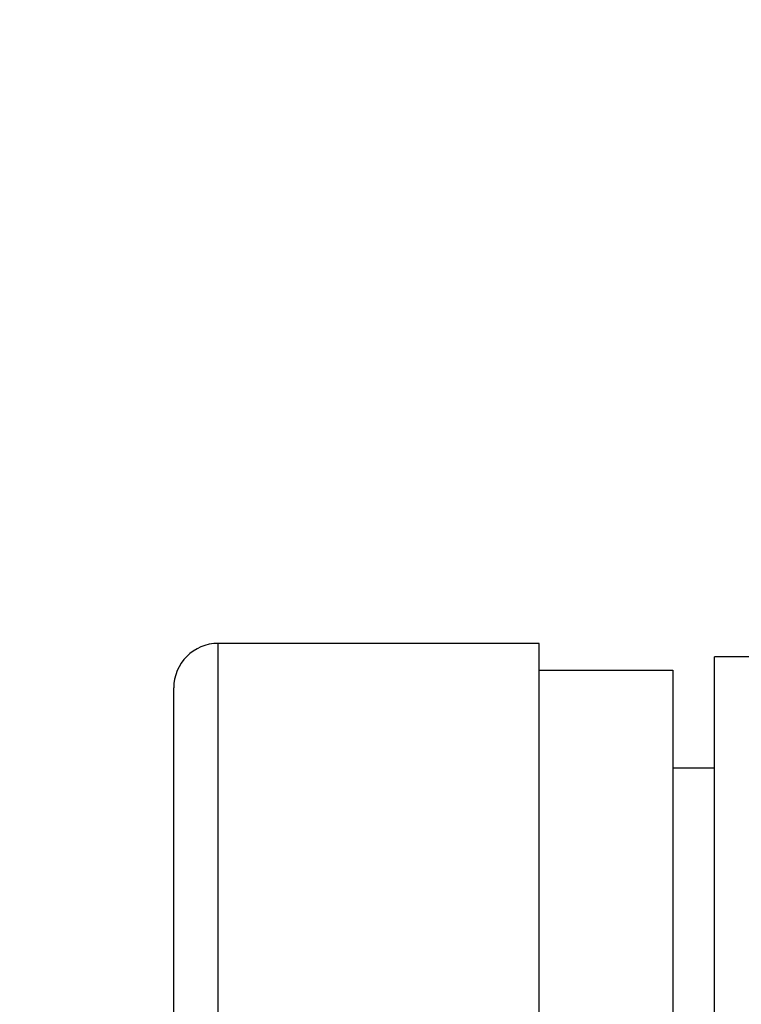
# Model space of a CAD drawing. Header units: millimetres. Extents: x 0 to 1524, y 0 to 1016.
# Tile 34 of 256: x 134 to 150, y 404 to 427. Entities that reach past the tile are written whole.
import ezdxf

# ---------------------------------------------------------------- set-up
doc = ezdxf.new("R2010")
doc.units = ezdxf.units.MM
doc.header["$LTSCALE"] = 83.82
doc.layers.get('0').update_dxf_attribs({"linetype": 'CONTINUOUS'})
doc.layers.add('02___PRT_ALL_AXES', color=7, linetype='CONTINUOUS')
doc.styles.get("Standard").update_dxf_attribs({"font": 'txt', "width": 0.8})
doc.dimstyles.new('DIMSTYLE_1', dxfattribs={"dimtxt": 15, "dimasz": 12, "dimexe": 0.18, "dimexo": 0.0625, "dimgap": 0.09, "dimtad": 1, "dimzin": 0, "dimdsep": 46, "dimtxsty": 'STANDARD', "dimblk": 'CLOSED', "dimblk1": 'CLOSED', "dimblk2": 'CLOSED', "dimcen": 0.09, "dimadec": 0, "dimazin": 0, "dimtp": 0.01, "dimtm": 0.01, "dimtfac": 1, "dimtofl": 0, "dimtmove": 0, "dimatfit": 3, "dimldrblk": 'CLOSED', "dimfxl": 1, "dimtolj": 1, "dimtzin": 0, "dimarcsym": 0})

# ---------------------------------------------------------------- blocks, each defined once
blk = doc.blocks.new('_CLOSED')
at = {"color": 0, "linetype": 'BYBLOCK'}
for p, q in [((0, 0), (-1, 0.2083)), ((-1, 0.2083), (-1, -0.2083)), ((-1, -0.2083), (0, 0)), ((-1, 0), (0, 0))]:
    blk.add_line(p, q, dxfattribs=at)
blk = doc.blocks.new('*D4')
at = {"color": 2, "linetype": 'CONTINUOUS'}
for p, q in [((230.494, 451.207), (62.228, 451.207)), ((63.228, 451.207), (63.228, 415.032)), ((63.228, 378.857), (63.228, 415.032)), ((168.969, 378.857), (62.228, 378.857))]:
    blk.add_line(p, q, dxfattribs=at)
at = {"color": 2, "linetype": 'CONTINUOUS', "xscale": 12, "yscale": 12, "zscale": 12}
for p, rotation in [((63.228, 451.207), 90), ((63.228, 378.857), 270)]:
    blk.add_blockref('_CLOSED', p, dxfattribs=dict(at, rotation=rotation))

msp = doc.modelspace()

# ---------------------------------------------------------------- linework, layer by layer
at = {"color": 7, "linetype": 'CONTINUOUS'}
for p, q in [((145.905, 411.907), (145.905, 412.507)), ((145.905, 411.907), (148.905, 411.907)), ((145.905, 406.207), (145.905, 411.907)), ((148.905, 411.907), (148.905, 411.407)), ((137.705, 411.491), (137.705, 411.507)), ((137.705, 411.453), (137.705, 411.492)), ((137.705, 411.443), (137.705, 411.491)), ((137.705, 406.207), (137.705, 411.443)), ((148.905, 411.407), (148.905, 411.392)), ((148.905, 411.392), (148.905, 406.207)), ((149.844, 409.707), (148.905, 409.707)), ((137.705, 400.907), (137.705, 406.207)), ((145.905, 400.507), (145.905, 406.207)), ((148.905, 406.207), (148.905, 401.022))]:
    msp.add_line(p, q, dxfattribs=at)
for points in [[(138.705, 407.707), (138.705, 407.779), (138.705, 408.252), (138.705, 408.707), (138.705, 409.147), (138.705, 409.57), (138.705, 409.973), (138.705, 410.353), (138.705, 410.708), (138.705, 411.036), (138.705, 411.335), (138.705, 411.603), (138.705, 411.838), (138.705, 412.04), (138.705, 412.207), (138.705, 412.337), (138.705, 412.431), (138.705, 412.488), (138.705, 412.507)], [(137.705, 406.207), (137.705, 406.997), (137.705, 407.769), (137.705, 408.506), (137.705, 409.192), (137.705, 409.812), (137.705, 410.35), (137.705, 410.797), (137.705, 411.14), (137.705, 411.374), (137.705, 411.453)], [(138.705, 406.207), (138.705, 406.761), (138.705, 407.284), (138.705, 407.707)], [(137.705, 400.921), (137.705, 401.04), (137.705, 401.273), (137.705, 401.617), (137.705, 402.063), (137.705, 402.602), (137.705, 403.221), (137.705, 403.907), (137.705, 404.644), (137.705, 405.417), (137.705, 406.207)], [(138.705, 403.707), (138.705, 403.709), (138.705, 404.163), (138.705, 404.636), (138.705, 405.13), (138.705, 405.653), (138.705, 406.207)]]:
    msp.add_lwpolyline(points, dxfattribs=at)
msp.add_arc((138.705, 411.507), 1, 90, 180, dxfattribs=at)
at = {"layer": '02___PRT_ALL_AXES', "color": 7, "linetype": 'CONTINUOUS'}
for p, q in [((145.905, 412.507), (138.705, 412.507)), ((149.844, 409.832), (149.844, 412.207)), ((151.144, 412.207), (149.844, 412.207)), ((149.844, 406.207), (149.844, 409.832)), ((149.844, 402.582), (149.844, 406.207))]:
    msp.add_line(p, q, dxfattribs=at)

# ---------------------------------------------------------------- dimensions: what is measured, and where the dimension line sits
at = {"color": 2, "linetype": 'CONTINUOUS'}
dim = msp.add_linear_dim(base=(63.228, 451.207), p1=(168.969, 378.857), p2=(230.494, 451.207), angle=90, dimstyle='DIMSTYLE_1', dxfattribs=at)
dim.commit()
dim.dimension.update_dxf_attribs({"geometry": '*D4', "text_midpoint": (59.478, 385.032), "dimtype": 160})

doc.saveas('drawing.dxf')
